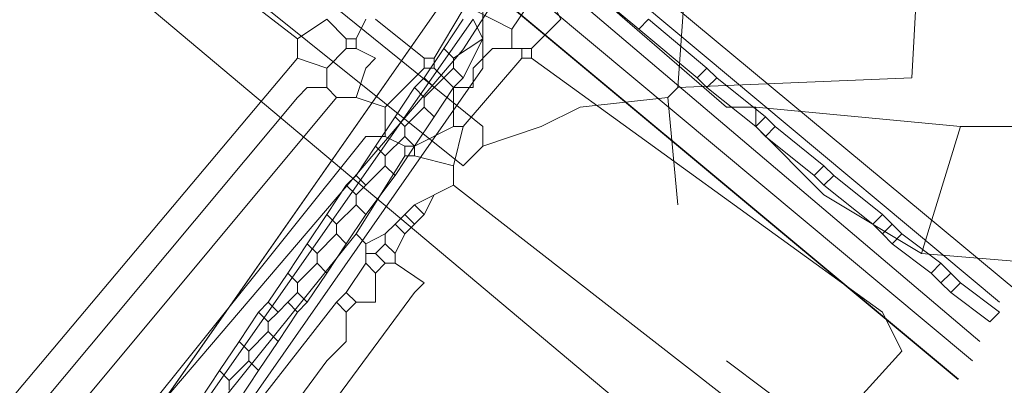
# Model space of a CAD drawing. Header units: metres. Extents: x 92810 to 93633, y 464687 to 465459.
# Tile 90 of 256: x 93186.93 to 93194.14, y 464712.86 to 464715.53. Entities that reach past the tile are written whole.
import ezdxf
from ezdxf.lldxf.tags import DXFTag

# ---------------------------------------------------------------- set-up
doc = ezdxf.new("R2010")
doc.units = ezdxf.units.M
for name, color, linetype, lineweight, transparency in [('B-OI-KL-DATA_KPN-G', 90, 'SI_B_DATA_KPN', 18, 0.4), ('B-OI-KL-DATA_LIANDER-G', 90, 'SI_B_DATA_LIANDER', 18, 0.4), ('B-OI-KL-DATA_ZIGGO BV-G', 90, 'SI_B_DATA_ZIGGO', 18, 0.4), ('B-OI-KL-ET_LS_LIANDER-G', 190, 'SI_B_ET_LS_LIANDER', 18, 0.4), ('B-OI-KL-ET_MS_LIANDER-G', 130, 'SI_B_ET_MS_LIANDER', 18, 0.4), ('B-OI-KL-GAS_LD_LIANDER-G', 30, 'SI_B_GAS_LD_LIANDER', 18, 0.4), ('B-WE-KL-ET_LS-G', 190, 'KL-LS-N', 18, 0.4)]:
    doc.layers.add(name, color=color, linetype=linetype, lineweight=lineweight, transparency=transparency)
doc.styles.get("Standard").update_dxf_attribs({"font": 'isocp.shx'})
tags = doc.linetypes.add('KL-LS-N', pattern='A,4,-1,[103,NLCS.SHX,S=0.75,R=0,X=0,Y=0],-1,4,-1,["L",Standard,S=1,R=0,X=0,Y=-0.5],-2', length=13).pattern_tags.tags
tags[18] = DXFTag(74, 10)
doc.linetypes.add('SI_B_DATA_KPN', pattern='A,5,-2,["KPN",Standard,S=1.5,R=0,X=-0.51,Y=-0.75],-8', length=15)
doc.linetypes.add('SI_B_DATA_LIANDER', pattern='A,5,-2,["LI-DATA",Standard,S=1.5,R=0,X=-0.51,Y=-0.75],-11', length=18)
doc.linetypes.add('SI_B_DATA_ZIGGO', pattern='A,5,-2,["ZIGGO",Standard,S=1.5,R=0,X=-0.51,Y=-0.75],-9', length=16)
doc.linetypes.add('SI_B_ET_LS_LIANDER', pattern='A,5,-2,["LI-LS",Standard,S=1.5,R=0,X=-0.51,Y=-0.75],-10', length=17)
doc.linetypes.add('SI_B_ET_MS_LIANDER', pattern='A,5,-2,["LI-MS",Standard,S=1.5,R=0,X=-0.51,Y=-0.75],-10', length=17)
doc.linetypes.add('SI_B_GAS_LD_LIANDER', pattern='A,5,-2,["LI-G-LD",Standard,S=1.5,R=0,X=-0.51,Y=-0.75],-11', length=18)

msp = doc.modelspace()

# ---------------------------------------------------------------- linework, layer by layer
at = {"layer": 'B-OI-KL-DATA_KPN-G'}
for p, q in [((93190.1071, 464714.3214), (93189.8214, 464714.1786)), ((93189.8214, 464714.1786), (93189.6786, 464714.0357)), ((93189.4643, 464713.8929), (93189.4643, 464713.75))]:
    msp.add_line(p, q, dxfattribs=at)
at = {"layer": 'B-OI-KL-DATA_KPN-G', "flags": 128}
for points in [[(93186.9643, 464717.1071), (93186.9643, 464716.9643), (93187.1071, 464716.8214), (93188.9643, 464715.3929)], [(93191.0357, 464715.8214), (93192.1071, 464714.8929), (93192.3214, 464714.8929)], [(93190.6786, 464715.6786), (93190.5357, 464715.4643)], [(93190.8214, 464715.6786), (93190.8929, 464715.5357), (93190.6786, 464715.3214)], [(93190.1786, 464715.6071), (93189.9643, 464715.25)], [(93190.25, 464715.6071), (93190.5357, 464715.4643)], [(93188.9643, 464715.3929), (93189.1786, 464715.5357), (93189.3214, 464715.3929)], [(93189.4643, 464715.5357), (93189.3929, 464715.3929)], [(93189.5357, 464715.5357), (93189.8929, 464715.25)], [(93190.5357, 464715.4643), (93190.5357, 464715.3214)], [(93188.9643, 464715.3929), (93188.9643, 464715.25)], [(93189.3214, 464715.3929), (93189.3929, 464715.3929)], [(93189.3214, 464715.3929), (93189.3214, 464715.3214)], [(93189.3929, 464715.3929), (93189.3929, 464715.3214)], [(93189.3214, 464715.3214), (93189.1786, 464715.1786)], [(93189.3214, 464715.3214), (93189.3929, 464715.3214)], [(93189.3929, 464715.3214), (93189.5357, 464715.25), (93189.4643, 464715.1786), (93189.3929, 464714.9643)], [(93190.6786, 464715.3214), (93190.3929, 464715.3214), (93190.25, 464715.1786), (93190.25, 464715.0357), (93190.1071, 464715.0357)], [(93190.6071, 464715.3214), (93190.6071, 464715.25)], [(93190.6786, 464715.3214), (93190.6786, 464715.25)], [(93188.9643, 464715.25), (93175.25, 464698.9643), (93175.3929, 464698.8214)], [(93188.9643, 464715.25), (93189.1786, 464715.1786)], [(93189.8929, 464715.25), (93189.9643, 464715.25)], [(93189.8929, 464715.25), (93189.8929, 464715.1786)], [(93189.9643, 464715.25), (93189.9643, 464715.1786)], [(93190.6786, 464715.25), (93193.25, 464713.3929), (93193.3929, 464713.1071), (93192.6786, 464712.3214), (93190.1071, 464714.3214)], [(93190.6071, 464715.25), (93190.1786, 464714.75)], [(93190.6071, 464715.25), (93190.6786, 464715.25)], [(93189.1786, 464715.1786), (93189.1786, 464715.0357)], [(93189.8929, 464715.1786), (93189.6071, 464714.8929)], [(93189.8929, 464715.1786), (93189.9643, 464715.1786)], [(93189.9643, 464715.1786), (93190.1071, 464715.0357)], [(93189.1786, 464715.0357), (93189.0357, 464715.0357), (93188.9643, 464714.9643), (93175.4643, 464698.8214)], [(93189.1786, 464715.0357), (93189.25, 464714.9643)], [(93190.1071, 464715.0357), (93190.1071, 464714.75)], [(93189.25, 464714.9643), (93175.6071, 464698.6071), (93175.4643, 464698.75)], [(93189.25, 464714.9643), (93189.3929, 464714.9643)], [(93189.3929, 464714.9643), (93189.6071, 464714.8929)], [(93189.6071, 464714.8929), (93189.6071, 464714.6786)], [(93192.3214, 464714.8929), (93192.3214, 464714.75), (93192.8214, 464714.25), (93193.5357, 464713.8214)], [(93192.3214, 464714.8929), (93193.8214, 464714.75)], [(93190.1071, 464714.75), (93189.8214, 464714.6071)], [(93190.1071, 464714.75), (93190.1786, 464714.75)], [(93190.1786, 464714.75), (93190.1071, 464714.4643)], [(93193.8214, 464714.75), (93193.5357, 464713.8214)], [(93193.8214, 464714.75), (93195.1786, 464714.75)], [(93189.6071, 464714.6786), (93189.4643, 464714.6786), (93176.1786, 464698.1071), (93176.3214, 464697.8929)], [(93189.6071, 464714.6786), (93189.75, 464714.6071)], [(93189.75, 464714.6071), (93189.8214, 464714.6071)], [(93189.75, 464714.6071), (93189.75, 464714.5357)], [(93189.8214, 464714.6071), (93189.8214, 464714.5357)], [(93189.75, 464714.5357), (93189.3929, 464713.9643)], [(93189.75, 464714.5357), (93189.8214, 464714.5357)], [(93189.8214, 464714.5357), (93190.1071, 464714.4643)], [(93190.1071, 464714.4643), (93190.1071, 464714.3214)], [(93189.9643, 464714.25), (93189.8929, 464714.1071)], [(93189.8214, 464714.1786), (93189.8929, 464714.1071)], [(93189.75, 464714.1071), (93189.8214, 464714.0357)], [(93189.8929, 464714.1071), (93189.8214, 464714.0357)], [(93189.6786, 464714.0357), (93189.6071, 464713.9643)], [(93189.6786, 464714.0357), (93189.75, 464713.9643)], [(93189.8214, 464714.0357), (93189.75, 464713.9643)], [(93189.3929, 464713.9643), (93176.4643, 464697.8929)], [(93189.3929, 464713.9643), (93189.4643, 464713.8929)], [(93189.6071, 464713.9643), (93189.4643, 464713.8929)], [(93189.6071, 464713.9643), (93189.6071, 464713.8929)], [(93189.75, 464713.9643), (93189.6786, 464713.8214)], [(93189.6071, 464713.8929), (93189.5357, 464713.8214)], [(93189.6071, 464713.8929), (93189.6786, 464713.8214)], [(93189.4643, 464713.8214), (93189.5357, 464713.8214)], [(93189.5357, 464713.8214), (93189.6071, 464713.75)], [(93189.6786, 464713.8214), (93189.6786, 464713.75)], [(93193.5357, 464713.8214), (93194.3929, 464713.75)], [(93189.6786, 464713.75), (93189.8929, 464713.6071), (93189.8214, 464713.5357), (93178.8929, 464698.75), (93178.75, 464698.8929)], [(93189.4643, 464713.75), (93189.3214, 464713.5357)], [(93189.4643, 464713.75), (93189.5357, 464713.6786)], [(93189.6071, 464713.75), (93189.5357, 464713.6786)], [(93189.6071, 464713.75), (93189.6786, 464713.75)], [(93189.5357, 464713.6786), (93189.5357, 464713.4643), (93189.3929, 464713.4643)], [(93189.3214, 464713.5357), (93189.25, 464713.4643)], [(93189.3214, 464713.5357), (93189.3929, 464713.4643)], [(93189.25, 464713.4643), (93187.4643, 464711.1786)], [(93189.25, 464713.4643), (93189.3214, 464713.3929)], [(93189.3929, 464713.4643), (93189.3214, 464713.3929)], [(93189.3214, 464713.3929), (93189.3214, 464713.1786), (93189.1786, 464713.0357), (93178.75, 464698.8929)]]:
    msp.add_lwpolyline(points, dxfattribs=at)
at = {"layer": 'B-OI-KL-DATA_LIANDER-G', "flags": 128}
msp.add_lwpolyline([(93133.1071, 464763.8929), (93133.1071, 464763.75), (93133.3929, 464763.4643), (93153.75, 464747.1786), (93154.4643, 464746.5357), (93194.1071, 464713.4643)], dxfattribs=at)
at = {"layer": 'B-OI-KL-DATA_ZIGGO BV-G', "flags": 128}
for points in [[(93193.8076, 464712.9022), (93149.26, 464749.967), (93134.543, 464762.296), (93126.008, 464769.806)], [(93193.8059, 464712.9), (93149.26, 464749.967)]]:
    msp.add_lwpolyline(points, dxfattribs=at)
at = {"layer": 'B-OI-KL-ET_LS_LIANDER-G'}
for p, q in [((93191.0357, 464715.8214), (93191.4643, 464715.4643)), ((93190.0357, 464715.6786), (93177.5357, 464697.8214)), ((93190.3214, 464715.6071), (93190.3214, 464715.1786)), ((93190.25, 464715.5357), (93177.6786, 464697.6071)), ((93191.5357, 464715.5357), (93191.4643, 464715.4643)), ((93191.5357, 464715.5357), (93191.9643, 464715.1786)), ((93191.4643, 464715.4643), (93191.8929, 464715.1071)), ((93190.3214, 464715.1786), (93177.8929, 464697.3929)), ((93191.9643, 464715.1786), (93191.8929, 464715.1071)), ((93191.9643, 464715.1786), (93192.0357, 464715.1071)), ((93191.8929, 464715.1071), (93191.9643, 464715.0357)), ((93192.0357, 464715.1071), (93191.9643, 464715.0357)), ((93192.0357, 464715.1071), (93192.3929, 464714.8214)), ((93191.9643, 464715.0357), (93192.3214, 464714.75)), ((93192.3929, 464714.8214), (93192.3214, 464714.75)), ((93192.3929, 464714.8214), (93192.4643, 464714.75)), ((93192.3214, 464714.75), (93192.3929, 464714.6786)), ((93192.4643, 464714.75), (93192.3929, 464714.6786)), ((93192.4643, 464714.75), (93192.8214, 464714.4643)), ((93192.3929, 464714.6786), (93192.75, 464714.3929)), ((93192.8214, 464714.4643), (93192.75, 464714.3929)), ((93192.8214, 464714.4643), (93192.8929, 464714.3929)), ((93192.75, 464714.3929), (93192.8214, 464714.3214)), ((93192.8929, 464714.3929), (93192.8214, 464714.3214)), ((93192.8929, 464714.3929), (93193.25, 464714.1071)), ((93192.8214, 464714.3214), (93193.1786, 464714.0357)), ((93193.25, 464714.1071), (93193.1786, 464714.0357)), ((93193.25, 464714.1071), (93193.3214, 464714.0357)), ((93193.1786, 464714.0357), (93193.25, 464713.9643)), ((93193.3214, 464714.0357), (93193.25, 464713.9643)), ((93193.3214, 464714.0357), (93193.3929, 464713.9643)), ((93193.25, 464713.9643), (93193.3214, 464713.8929)), ((93193.3929, 464713.9643), (93193.3214, 464713.8929)), ((93193.3929, 464713.9643), (93193.6786, 464713.75)), ((93193.3214, 464713.8929), (93193.6071, 464713.6786)), ((93193.6786, 464713.75), (93193.6071, 464713.6786)), ((93193.6786, 464713.75), (93193.8214, 464713.6071)), ((93193.6071, 464713.6786), (93193.6786, 464713.6071)), ((93193.75, 464713.6786), (93193.6786, 464713.6071)), ((93193.6786, 464713.6071), (93193.75, 464713.5357)), ((93193.8214, 464713.6071), (93193.75, 464713.5357)), ((93193.8214, 464713.6071), (93194.1071, 464713.3929)), ((93194.0357, 464713.3214), (93193.75, 464713.5357)), ((93194.1071, 464713.3929), (93194.0357, 464713.3214))]:
    msp.add_line(p, q, dxfattribs=at)
at = {"layer": 'B-OI-KL-ET_MS_LIANDER-G', "flags": 128}
for points in [[(93190.8929, 464716.3214), (93194.25, 464713.5357)], [(93190.6786, 464715.9643), (93193.9643, 464713.1786)], [(93190.1786, 464715.6071), (93190.0357, 464715.6786), (93177.5357, 464697.8214), (93177.6071, 464697.6071)], [(93190.1786, 464715.5357), (93190.0357, 464715.3214)], [(93190.25, 464715.5357), (93190.3214, 464715.3929)], [(93190.3214, 464715.3929), (93190.1071, 464715.25)], [(93190.3214, 464715.3929), (93190.1786, 464715.1071)], [(93190.0357, 464715.3214), (93189.8929, 464715.1071)], [(93190.0357, 464715.3214), (93190.1071, 464715.25)], [(93190.1071, 464715.25), (93190.1071, 464715.1786)], [(93190.1071, 464715.1786), (93190.0357, 464715.1071)], [(93190.1071, 464715.1786), (93190.1786, 464715.1071)], [(93189.8929, 464715.1071), (93189.8214, 464715.0357)], [(93189.8929, 464715.1071), (93189.9643, 464715.0357)], [(93190.0357, 464715.1071), (93189.9643, 464715.0357)], [(93190.0357, 464715.1071), (93190.1071, 464715.0357)], [(93190.1786, 464715.1071), (93190.1071, 464715.0357)], [(93189.8214, 464715.0357), (93189.6786, 464714.8214)], [(93189.8214, 464715.0357), (93189.8929, 464714.9643)], [(93189.9643, 464715.0357), (93189.8929, 464714.9643)], [(93190.1071, 464715.0357), (93189.9643, 464714.8214)], [(93189.8929, 464714.9643), (93189.8929, 464714.8929)], [(93189.8929, 464714.8929), (93189.75, 464714.75)], [(93189.8929, 464714.8929), (93189.9643, 464714.8214)], [(93189.6786, 464714.8214), (93189.5357, 464714.6071)], [(93189.6786, 464714.8214), (93189.75, 464714.75)], [(93189.9643, 464714.8214), (93189.8214, 464714.6071)], [(93189.75, 464714.75), (93189.75, 464714.6786)], [(93189.75, 464714.6786), (93189.6071, 464714.5357)], [(93189.75, 464714.6786), (93189.8214, 464714.6071)], [(93189.5357, 464714.6071), (93189.3929, 464714.3929)], [(93189.5357, 464714.6071), (93189.6071, 464714.5357)], [(93189.8214, 464714.6071), (93189.6786, 464714.3929)], [(93189.6071, 464714.5357), (93189.6071, 464714.4643)], [(93189.6071, 464714.4643), (93189.4643, 464714.3214)], [(93189.6071, 464714.4643), (93189.6786, 464714.3929)], [(93189.3929, 464714.3929), (93189.3214, 464714.3214)], [(93189.3929, 464714.3929), (93189.4643, 464714.3214)], [(93189.6786, 464714.3929), (93189.4643, 464714.1071)], [(93189.3214, 464714.3214), (93189.1786, 464714.1071)], [(93189.3214, 464714.3214), (93189.3929, 464714.25)], [(93189.4643, 464714.3214), (93189.3929, 464714.25)], [(93189.3929, 464714.25), (93189.3929, 464714.1786)], [(93189.3929, 464714.1786), (93189.25, 464714.0357)], [(93189.3929, 464714.1786), (93189.4643, 464714.1071)], [(93189.1786, 464714.1071), (93189.0357, 464713.8929)], [(93189.1786, 464714.1071), (93189.25, 464714.0357)], [(93189.4643, 464714.1071), (93189.3214, 464713.8929)], [(93189.25, 464714.0357), (93189.25, 464713.9643)], [(93189.25, 464713.9643), (93189.1071, 464713.8214)], [(93189.25, 464713.9643), (93189.3214, 464713.8929)], [(93189.0357, 464713.8929), (93188.8929, 464713.6786)], [(93189.0357, 464713.8929), (93189.1071, 464713.8214)], [(93189.3214, 464713.8929), (93189.1786, 464713.6786)], [(93189.1071, 464713.8214), (93189.1071, 464713.75)], [(93189.1071, 464713.75), (93188.9643, 464713.6071)], [(93189.1071, 464713.75), (93189.1786, 464713.6786)], [(93188.8929, 464713.6786), (93188.75, 464713.4643)], [(93188.8929, 464713.6786), (93188.9643, 464713.6071)], [(93189.1786, 464713.6786), (93189.0357, 464713.4643)], [(93188.9643, 464713.6071), (93188.9643, 464713.5357)], [(93188.9643, 464713.5357), (93188.8929, 464713.4643)], [(93188.9643, 464713.5357), (93189.0357, 464713.4643)], [(93188.75, 464713.4643), (93188.6786, 464713.3929)], [(93188.75, 464713.4643), (93188.8214, 464713.3929)], [(93188.8929, 464713.4643), (93188.8214, 464713.3929)], [(93188.8929, 464713.4643), (93188.9643, 464713.3929)], [(93189.0357, 464713.4643), (93188.9643, 464713.3929)], [(93188.6786, 464713.3929), (93188.5357, 464713.1786)], [(93188.6786, 464713.3929), (93188.75, 464713.3214)], [(93188.8214, 464713.3929), (93188.75, 464713.3214)], [(93188.9643, 464713.3929), (93188.8214, 464713.1786)], [(93188.75, 464713.3214), (93188.75, 464713.25)], [(93188.75, 464713.25), (93188.6071, 464713.1071)], [(93188.75, 464713.25), (93188.8214, 464713.1786)], [(93188.5357, 464713.1786), (93188.3929, 464712.9643)], [(93188.5357, 464713.1786), (93188.6071, 464713.1071)], [(93188.8214, 464713.1786), (93188.6786, 464712.9643)], [(93188.6071, 464713.1071), (93188.6071, 464713.0357)], [(93188.6071, 464713.0357), (93188.4643, 464712.8929)], [(93188.6071, 464713.0357), (93188.6786, 464712.9643)], [(93188.3929, 464712.9643), (93188.25, 464712.75)], [(93188.3929, 464712.9643), (93188.4643, 464712.8929)], [(93188.6786, 464712.9643), (93188.5357, 464712.75)], [(93188.4643, 464712.8929), (93188.4643, 464712.8214)]]:
    msp.add_lwpolyline(points, dxfattribs=at)
at = {"layer": 'B-OI-KL-GAS_LD_LIANDER-G', "flags": 128}
for points in [[(93138.75, 464757.4643), (93138.75, 464757.3214), (93173.6786, 464727.5357), (93192.75, 464711.5357)], [(93191.75, 464715.0357), (93193.4643, 464715.1071), (93193.5357, 464716.3929), (93193.6071, 464716.4643), (93195.6071, 464718.1786), (93200.25, 464721.3929), (93200.4643, 464721.6071), (93200.5357, 464721.75)], [(93186.6071, 464717.75), (93190.3214, 464714.75), (93190.3214, 464714.6071)], [(93186.4643, 464717.6071), (93186.8929, 464717.1071), (93187.3214, 464716.75), (93190.1786, 464714.4643), (93190.3214, 464714.6071)], [(93191.75, 464715.0357), (93191.8214, 464716.0357)], [(93191.75, 464715.0357), (93191.6786, 464714.9643)], [(93191.6786, 464714.9643), (93191.0357, 464714.8929), (93190.75, 464714.75), (93190.3214, 464714.6071)], [(93191.6786, 464714.9643), (93191.75, 464714.1786)], [(93192.1071, 464713.0357), (93193.25, 464712.1786)]]:
    msp.add_lwpolyline(points, dxfattribs=at)
at = {"layer": 'B-WE-KL-ET_LS-G'}
for points in [[(93138.4185, 464759.2948), (93193.9098, 464713.0359)], [(93191.5963, 464717.5213), (93190.1746, 464715.3126)], [(93181.857, 464705.5731), (93190.1746, 464715.3126)]]:
    msp.add_lwpolyline(points, dxfattribs=at)

doc.saveas('drawing.dxf')
